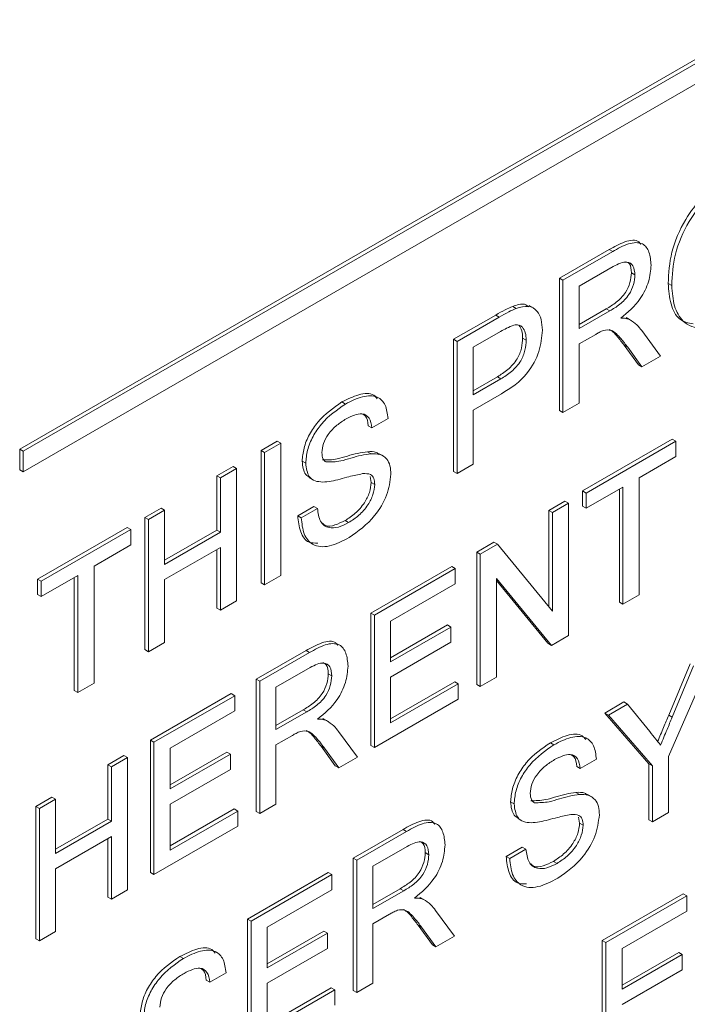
# Paper-space layout 'Sheet1' of a CAD drawing. Header units: millimetres. Extents: x 0 to 432, y 0 to 279.
# Tile 56 of 90: x 384.67 to 388.06, y 216.66 to 221.65. Entities that reach past the tile are written whole.
import ezdxf

# ---------------------------------------------------------------- set-up
doc = ezdxf.new("R2010")
doc.units = ezdxf.units.MM
doc.header["$LTSCALE"] = 0.5

psp = doc.layouts.new('Sheet1')

# ---------------------------------------------------------------- linework, layer by layer
at = {"color": 7, "linetype": 'Continuous', "lineweight": 15}
for p, q in [((403.5334, 230.3644), (384.6749, 219.4776)), ((403.5514, 230.354), (384.6928, 219.4672)), ((384.6928, 219.3635), (403.5514, 230.2503)), ((387.4085, 220.3444), (387.6605, 220.4899)), ((387.4265, 220.334), (387.6785, 220.4795)), ((387.6785, 220.4795), (387.6605, 220.4899)), ((387.6815, 220.4039), (387.5084, 220.3039)), ((387.7913, 220.3618), (387.7734, 220.3722)), ((387.4085, 219.6738), (387.4085, 220.3444)), ((387.4265, 220.334), (387.4085, 220.3444)), ((387.4265, 219.6634), (387.4265, 220.334)), ((387.5084, 220.3039), (387.5084, 220.089)), ((387.9775, 220.3079), (387.9595, 220.3183)), ((387.1899, 220.1911), (387.1719, 220.2015)), ((387.2783, 220.1926), (387.2558, 220.2055)), ((386.8725, 220.0349), (387.0858, 220.1581)), ((387.1038, 220.1477), (387.0858, 220.1581)), ((387.5084, 220.1097), (387.646, 220.1891)), ((387.5084, 220.089), (387.6639, 220.1788)), ((387.6639, 220.1788), (387.646, 220.1891)), ((386.8904, 220.0246), (387.1038, 220.1477)), ((387.7464, 220.1453), (387.753, 220.1404)), ((387.7643, 220.1349), (387.7464, 220.1453)), ((387.7738, 220.1296), (387.7513, 220.1425)), ((387.111, 220.0745), (386.9723, 219.9945)), ((387.5923, 220.06), (387.5084, 220.0116)), ((387.8255, 220.0789), (387.9208, 219.9488)), ((386.8725, 219.3643), (386.8725, 220.0349)), ((386.8904, 220.0246), (386.8725, 220.0349)), ((386.8904, 219.3539), (386.8904, 220.0246)), ((387.2404, 220.0311), (387.2224, 220.0415)), ((387.5084, 220.0116), (387.5084, 219.7107)), ((387.809, 219.9049), (387.7366, 220.0048)), ((387.7546, 219.9944), (387.7366, 220.0048)), ((386.9723, 219.9945), (386.9723, 219.7537)), ((387.8269, 219.8946), (387.7546, 219.9944)), ((387.8269, 219.8946), (387.809, 219.9049)), ((387.9208, 219.9488), (387.8269, 219.8946)), ((386.9723, 219.7745), (387.0944, 219.845)), ((386.9723, 219.7537), (387.1124, 219.8346)), ((387.1124, 219.8346), (387.0944, 219.845)), ((387.1146, 219.7585), (386.9723, 219.6763)), ((386.3251, 219.7068), (386.3072, 219.7172)), ((387.5084, 219.7107), (387.4265, 219.6634)), ((386.9723, 219.6763), (386.9723, 219.4012)), ((387.4265, 219.6634), (387.4085, 219.6738)), ((386.5405, 219.6334), (386.4586, 219.5861)), ((386.4586, 219.5861), (386.4406, 219.5965)), ((385.8971, 219.4719), (385.979, 219.5192)), ((385.9151, 219.4615), (385.997, 219.5088)), ((385.997, 219.5088), (385.979, 219.5192)), ((385.997, 219.5088), (385.997, 218.8382)), ((387.5261, 219.266), (387.9802, 219.5282)), ((387.544, 219.2556), (387.9982, 219.5178)), ((387.9982, 219.5178), (387.9802, 219.5282)), ((387.9982, 219.5178), (387.9982, 219.4404)), ((384.6749, 219.4776), (384.6749, 219.3739)), ((384.6928, 219.4672), (384.6749, 219.4776)), ((384.6928, 219.4672), (384.6928, 219.3635)), ((385.8971, 218.8013), (385.8971, 219.4719)), ((385.9151, 219.4615), (385.8971, 219.4719)), ((385.9151, 218.7909), (385.9151, 219.4615)), ((386.4546, 219.4549), (386.4367, 219.4652)), ((386.5175, 219.4422), (386.4951, 219.4552)), ((386.1235, 219.4068), (386.1056, 219.4172)), ((387.9982, 219.4404), (387.8121, 219.333)), ((384.6928, 219.3635), (384.6749, 219.3739)), ((385.6737, 219.3429), (385.7556, 219.3902)), ((385.6917, 219.3326), (385.7736, 219.3798)), ((385.7736, 219.3798), (385.7556, 219.3902)), ((385.7736, 219.3798), (385.7736, 218.7092)), ((386.8904, 219.3539), (386.8725, 219.3643)), ((386.9723, 219.4012), (386.8904, 219.3539)), ((385.6737, 219.0678), (385.6737, 219.3429)), ((385.6917, 219.3326), (385.6737, 219.3429)), ((385.6917, 219.0574), (385.6917, 219.3326)), ((386.1411, 219.3339), (386.1635, 219.321)), ((386.4555, 219.3094), (386.4502, 219.3402)), ((386.4735, 219.299), (386.4555, 219.3094)), ((387.8121, 219.333), (387.8121, 218.7397)), ((387.5261, 219.1886), (387.5261, 219.266)), ((387.544, 219.2556), (387.5261, 219.266)), ((387.7302, 219.2857), (387.544, 219.1782)), ((387.544, 219.1782), (387.544, 219.2556)), ((387.7122, 218.7028), (387.7122, 219.2753)), ((387.7302, 218.6925), (387.7302, 219.2857)), ((387.3548, 219.1671), (387.4367, 219.2144)), ((387.3728, 219.1568), (387.4547, 219.204)), ((387.4547, 219.204), (387.4367, 219.2144)), ((387.4547, 219.204), (387.4547, 218.5334)), ((385.3089, 219.1323), (385.3908, 219.1796)), ((385.3269, 219.1219), (385.4088, 219.1692)), ((385.4088, 219.1692), (385.3908, 219.1796)), ((385.4088, 219.1692), (385.4088, 218.8941)), ((386.0832, 219.1408), (386.1651, 219.1881)), ((386.1012, 219.1305), (386.1831, 219.1778)), ((386.1831, 219.1778), (386.1651, 219.1881)), ((387.3548, 218.6783), (387.3548, 219.1671)), ((387.3728, 219.1568), (387.3548, 219.1671)), ((387.3728, 218.6564), (387.3728, 219.1568)), ((387.544, 219.1782), (387.5261, 219.1886)), ((385.3089, 218.4617), (385.3089, 219.1323)), ((385.3269, 219.1219), (385.3089, 219.1323)), ((385.3269, 218.4513), (385.3269, 219.1219)), ((386.1012, 219.1305), (386.0832, 219.1408)), ((386.3409, 219.1055), (386.3229, 219.1158)), ((384.7654, 218.8186), (385.2196, 219.0807)), ((384.7834, 218.8082), (385.2375, 219.0704)), ((385.2375, 219.0704), (385.2196, 219.0807)), ((385.2375, 219.0704), (385.2375, 218.993)), ((385.4088, 218.9148), (385.6737, 219.0678)), ((385.4088, 218.8941), (385.6917, 219.0574)), ((385.6917, 219.0574), (385.6737, 219.0678)), ((386.99, 218.9565), (387.0765, 219.0065)), ((387.0945, 218.9961), (387.0765, 219.0065)), ((385.2375, 218.993), (385.0514, 218.8855)), ((385.6917, 218.9801), (385.4088, 218.8167)), ((385.6737, 218.6723), (385.6737, 218.9697)), ((385.6917, 218.6619), (385.6917, 218.9801)), ((386.99, 218.2859), (386.99, 218.9565)), ((387.0079, 218.9462), (386.99, 218.9565)), ((387.0079, 218.9462), (387.0945, 218.9961)), ((387.0945, 218.9961), (387.3728, 218.6564)), ((387.0079, 218.2755), (387.0079, 218.9462)), ((385.0514, 218.8855), (385.0514, 218.2923)), ((386.4539, 218.6471), (386.8634, 218.8835)), ((386.4719, 218.6367), (386.8814, 218.8731)), ((386.8814, 218.8731), (386.8634, 218.8835)), ((386.8814, 218.8731), (386.8814, 218.7957)), ((384.7654, 218.7412), (384.7654, 218.8186)), ((384.7834, 218.8082), (384.7654, 218.8186)), ((384.9695, 218.8383), (384.7834, 218.7308)), ((384.7834, 218.7308), (384.7834, 218.8082)), ((384.9515, 218.2554), (384.9515, 218.8279)), ((384.9695, 218.245), (384.9695, 218.8383)), ((385.4088, 218.8167), (385.4088, 218.4986)), ((385.997, 218.8382), (385.9151, 218.7909)), ((387.3681, 218.4835), (387.0898, 218.8232)), ((387.0898, 218.8232), (387.0898, 218.3228)), ((387.3502, 218.4938), (387.0898, 218.8117)), ((385.9151, 218.7909), (385.8971, 218.8013)), ((386.8814, 218.7957), (386.5538, 218.6066)), ((384.7834, 218.7308), (384.7654, 218.7412)), ((385.7736, 218.7092), (385.6917, 218.6619)), ((387.8121, 218.7397), (387.7302, 218.6925)), ((385.6917, 218.6619), (385.6737, 218.6723)), ((387.7302, 218.6925), (387.7122, 218.7028)), ((386.4539, 217.9764), (386.4539, 218.6471)), ((386.4719, 218.6367), (386.4539, 218.6471)), ((386.4719, 217.9661), (386.4719, 218.6367)), ((386.5538, 218.6066), (386.5538, 218.4002)), ((386.5538, 218.421), (386.8411, 218.5868)), ((386.5538, 218.4002), (386.859, 218.5765)), ((386.859, 218.5765), (386.8411, 218.5868)), ((386.859, 218.5765), (386.859, 218.4991)), ((387.4547, 218.5334), (387.3681, 218.4835)), ((385.3269, 218.4513), (385.3089, 218.4617)), ((385.4088, 218.4986), (385.3269, 218.4513)), ((385.8732, 218.3118), (386.1252, 218.4573)), ((386.1431, 218.4469), (386.1252, 218.4573)), ((386.859, 218.4991), (386.5538, 218.3229)), ((387.3681, 218.4835), (387.3502, 218.4938)), ((385.8911, 218.3014), (386.1431, 218.4469)), ((388.1851, 218.4354), (387.9618, 217.92)), ((386.1461, 218.3713), (385.973, 218.2713)), ((387.9621, 218.13), (388.0703, 218.3898)), ((387.98, 218.1196), (388.0882, 218.3795)), ((385.8732, 217.6412), (385.8732, 218.3118)), ((385.8911, 218.3014), (385.8732, 218.3118)), ((386.256, 218.3292), (386.238, 218.3396)), ((386.5538, 218.3229), (386.5538, 218.0907)), ((387.0898, 218.3228), (387.0079, 218.2755)), ((384.9695, 218.245), (384.9515, 218.2554)), ((385.0514, 218.2923), (384.9695, 218.245)), ((385.8911, 217.6308), (385.8911, 218.3014)), ((385.973, 218.2713), (385.973, 218.0564)), ((386.5538, 218.1115), (386.8783, 218.2988)), ((386.5538, 218.0907), (386.8963, 218.2884)), ((386.8963, 218.2884), (386.8783, 218.2988)), ((386.8963, 218.2884), (386.8963, 218.2111)), ((387.0079, 218.2755), (386.99, 218.2859)), ((385.3371, 218.0023), (385.7466, 218.2387)), ((385.3551, 217.992), (385.7646, 218.2284)), ((385.7646, 218.2284), (385.7466, 218.2387)), ((385.7646, 218.2284), (385.7646, 218.151)), ((386.8963, 218.2111), (386.4719, 217.9661)), ((385.973, 218.0771), (386.1106, 218.1565)), ((386.1286, 218.1462), (386.1106, 218.1565)), ((387.6386, 218.1406), (387.7355, 218.1965)), ((387.6565, 218.1302), (387.7534, 218.1862)), ((387.7534, 218.1862), (387.7355, 218.1965)), ((387.7534, 218.1862), (387.866, 218.0462)), ((385.7646, 218.151), (385.437, 217.9619)), ((385.973, 218.0564), (386.1286, 218.1462)), ((386.211, 218.1127), (386.2177, 218.1078)), ((386.229, 218.1023), (386.211, 218.1127)), ((386.2384, 218.097), (386.216, 218.1099)), ((387.8619, 217.883), (387.6386, 218.1406)), ((387.6565, 218.1302), (387.6386, 218.1406)), ((387.8799, 217.8727), (387.6565, 218.1302)), ((387.98, 218.1196), (387.9621, 218.13)), ((386.0569, 218.0274), (385.973, 217.979)), ((386.2902, 218.0463), (386.3854, 217.9162)), ((385.3371, 217.3317), (385.3371, 218.0023)), ((385.3551, 217.992), (385.3371, 218.0023)), ((385.3551, 217.3213), (385.3551, 217.992)), ((385.437, 217.9619), (385.437, 217.7555)), ((385.973, 217.979), (385.973, 217.6781)), ((386.2736, 217.8723), (386.2012, 217.9722)), ((386.2192, 217.9618), (386.2012, 217.9722)), ((386.2916, 217.862), (386.2192, 217.9618)), ((386.4719, 217.9661), (386.4539, 217.9764)), ((387.3808, 217.9797), (387.3628, 217.99)), ((385.1212, 217.8777), (385.2031, 217.925)), ((385.1391, 217.8673), (385.221, 217.9146)), ((385.221, 217.9146), (385.2031, 217.925)), ((385.221, 217.9146), (385.221, 217.244)), ((385.437, 217.7763), (385.7243, 217.9421)), ((385.437, 217.7555), (385.7422, 217.9317)), ((385.7422, 217.9317), (385.7243, 217.9421)), ((385.7422, 217.9317), (385.7422, 217.8544)), ((386.3854, 217.9162), (386.2916, 217.862)), ((387.5961, 217.9062), (387.5142, 217.8589)), ((387.9618, 217.92), (387.9618, 217.6358)), ((385.1212, 217.6026), (385.1212, 217.8777)), ((385.1391, 217.8673), (385.1212, 217.8777)), ((385.1391, 217.5922), (385.1391, 217.8673)), ((386.2916, 217.862), (386.2736, 217.8723)), ((387.5142, 217.8589), (387.4963, 217.8693)), ((387.8619, 217.5989), (387.8619, 217.883)), ((387.8799, 217.8727), (387.8619, 217.883)), ((387.8799, 217.5885), (387.8799, 217.8727)), ((385.7422, 217.8544), (385.437, 217.6781)), ((384.7564, 217.6671), (384.8383, 217.7144)), ((384.8562, 217.704), (384.8383, 217.7144)), ((387.5103, 217.7277), (387.4923, 217.7381)), ((387.5732, 217.715), (387.5507, 217.728)), ((384.7564, 216.9965), (384.7564, 217.6671)), ((384.7743, 217.6567), (384.7564, 217.6671)), ((384.7743, 217.6567), (384.8562, 217.704)), ((384.7743, 216.9861), (384.7743, 217.6567)), ((384.8562, 217.704), (384.8562, 217.4289)), ((385.437, 217.6781), (385.437, 217.446)), ((385.973, 217.6781), (385.8911, 217.6308)), ((387.1792, 217.6796), (387.1612, 217.69)), ((385.437, 217.4667), (385.7615, 217.6541)), ((385.437, 217.446), (385.7794, 217.6437)), ((385.7794, 217.6437), (385.7615, 217.6541)), ((385.7794, 217.6437), (385.7794, 217.5663)), ((385.8911, 217.6308), (385.8732, 217.6412)), ((387.1967, 217.6068), (387.2192, 217.5938)), ((387.5112, 217.5822), (387.5058, 217.613)), ((387.9618, 217.6358), (387.8799, 217.5885)), ((384.8562, 217.4496), (385.1212, 217.6026)), ((384.8562, 217.4289), (385.1391, 217.5922)), ((385.1391, 217.5922), (385.1212, 217.6026)), ((385.7794, 217.5663), (385.3551, 217.3213)), ((387.5291, 217.5719), (387.5112, 217.5822)), ((387.8799, 217.5885), (387.8619, 217.5989)), ((385.1391, 217.5148), (384.8562, 217.3515)), ((385.1391, 217.1967), (385.1391, 217.5148)), ((386.3646, 217.4051), (386.6165, 217.5506)), ((386.3825, 217.3948), (386.6345, 217.5402)), ((386.6345, 217.5402), (386.6165, 217.5506)), ((385.1212, 217.2071), (385.1212, 217.5044)), ((386.6375, 217.4646), (386.4644, 217.3647)), ((387.1389, 217.4137), (387.2208, 217.4609)), ((387.2388, 217.4506), (387.2208, 217.4609)), ((386.7474, 217.4225), (386.7294, 217.4329)), ((387.1569, 217.4033), (387.1389, 217.4137)), ((387.1569, 217.4033), (387.2388, 217.4506)), ((386.3646, 216.7345), (386.3646, 217.4051)), ((386.3825, 217.3948), (386.3646, 217.4051)), ((386.3825, 216.7241), (386.3825, 217.3948)), ((386.4644, 217.3647), (386.4644, 217.1497)), ((387.3965, 217.3783), (387.3785, 217.3887)), ((384.8562, 217.3515), (384.8562, 217.0334)), ((385.3551, 217.3213), (385.3371, 217.3317)), ((385.8285, 217.0957), (386.238, 217.3321)), ((385.8465, 217.0853), (386.256, 217.3217)), ((386.256, 217.3217), (386.238, 217.3321)), ((386.256, 217.3217), (386.256, 217.2443)), ((385.1391, 217.1967), (385.1212, 217.2071)), ((385.221, 217.244), (385.1391, 217.1967)), ((386.256, 217.2443), (385.9284, 217.0552)), ((386.4644, 217.1705), (386.602, 217.2499)), ((386.4644, 217.1497), (386.62, 217.2395)), ((386.62, 217.2395), (386.602, 217.2499)), ((387.626, 216.9871), (388.0355, 217.2235)), ((387.644, 216.9767), (388.0535, 217.2131)), ((388.0535, 217.2131), (388.0355, 217.2235)), ((388.0535, 217.2131), (388.0535, 217.1358)), ((386.7024, 217.206), (386.7091, 217.2011)), ((386.7204, 217.1956), (386.7024, 217.206)), ((386.7298, 217.1903), (386.7074, 217.2033)), ((386.5483, 217.1208), (386.4644, 217.0723)), ((386.7816, 217.1396), (386.8768, 217.0095)), ((388.0535, 217.1358), (387.7259, 216.9466)), ((385.8285, 216.4251), (385.8285, 217.0957)), ((385.8465, 217.0853), (385.8285, 217.0957)), ((385.8465, 216.4147), (385.8465, 217.0853)), ((386.4644, 217.0723), (386.4644, 216.7714)), ((386.765, 216.9657), (386.6926, 217.0655)), ((386.7106, 217.0551), (386.6926, 217.0655)), ((384.8562, 217.0334), (384.7743, 216.9861)), ((385.9284, 217.0552), (385.9284, 216.8489)), ((385.9284, 216.8696), (386.2157, 217.0355)), ((385.9284, 216.8489), (386.2336, 217.0251)), ((386.2336, 217.0251), (386.2157, 217.0355)), ((386.2336, 217.0251), (386.2336, 216.9477)), ((386.783, 216.9553), (386.7106, 217.0551)), ((386.8768, 217.0095), (386.783, 216.9553)), ((384.7743, 216.9861), (384.7564, 216.9965)), ((386.783, 216.9553), (386.765, 216.9657)), ((387.626, 216.3165), (387.626, 216.9871)), ((387.644, 216.9767), (387.626, 216.9871)), ((387.644, 216.3061), (387.644, 216.9767)), ((386.2336, 216.9477), (385.9284, 216.7715)), ((387.7259, 216.9466), (387.7259, 216.7403)), ((387.7259, 216.761), (388.0132, 216.9269)), ((387.7259, 216.7403), (388.0311, 216.9165)), ((388.0311, 216.9165), (388.0132, 216.9269)), ((388.0311, 216.9165), (388.0311, 216.8391)), ((385.5045, 216.8965), (385.4866, 216.9069)), ((385.7199, 216.8231), (385.638, 216.7758)), ((388.0311, 216.8391), (387.7259, 216.6629)), ((385.638, 216.7758), (385.62, 216.7862)), ((385.9284, 216.7715), (385.9284, 216.5393)), ((386.4644, 216.7714), (386.3825, 216.7241)), ((385.9284, 216.5601), (386.2529, 216.7474)), ((385.9284, 216.5393), (386.2708, 216.7371)), ((386.2708, 216.7371), (386.2529, 216.7474)), ((386.2708, 216.7371), (386.2708, 216.6597)), ((386.3825, 216.7241), (386.3646, 216.7345))]:
    psp.add_line(p, q, dxfattribs=at)
for points, knots in [([(387.9595, 220.3183), (387.9623, 220.3703), (387.9681, 220.4739), (388.0359, 220.635), (388.1328, 220.7615), (388.2011, 220.8073), (388.2353, 220.8303)], [0, 0, 0, 0, 0.28057, 0.559575, 0.779561, 1, 1, 1, 1]), ([(387.9775, 220.3079), (387.9803, 220.3599), (387.986, 220.4636), (388.0538, 220.6246), (388.1507, 220.7511), (388.2191, 220.797), (388.2533, 220.8199)], [0, 0, 0, 0, 0.28057, 0.559575, 0.779561, 1, 1, 1, 1]), ([(387.6605, 220.4899), (387.6868, 220.5043), (387.739, 220.5331), (387.802, 220.5442), (387.8183, 220.52), (387.8216, 220.5151)], [0, 0, 0, 0, 0.447601, 0.888622, 1, 1, 1, 1]), ([(387.6785, 220.4795), (387.7052, 220.4946), (387.7584, 220.5247), (387.8299, 220.5294), (387.8669, 220.48), (387.8711, 220.4341), (387.8732, 220.4111)], [0, 0, 0, 0, 0.2816712, 0.5592017, 0.779411, 1, 1, 1, 1]), ([(387.7913, 220.3618), (387.7895, 220.3783), (387.786, 220.4113), (387.7456, 220.4363), (387.7058, 220.4162), (387.6815, 220.4039)], [0, 0, 0, 0, 0.280406, 0.559981, 1, 1, 1, 1]), ([(387.8732, 220.4111), (387.8708, 220.3835), (387.866, 220.3285), (387.8125, 220.2202), (387.7546, 220.1716), (387.7192, 220.1419)], [0, 0, 0, 0, 0.280517, 0.560502, 1, 1, 1, 1]), ([(387.7734, 220.3722), (387.7722, 220.3897), (387.7704, 220.4173), (387.7523, 220.4254), (387.7457, 220.4284)], [0, 0, 0, 0, 0.637341, 1, 1, 1, 1]), ([(387.646, 220.1891), (387.6629, 220.1993), (387.6965, 220.2194), (387.743, 220.2652), (387.7689, 220.3237), (387.7719, 220.356), (387.7734, 220.3722)], [0, 0, 0, 0, 0.281563, 0.560238, 0.779872, 1, 1, 1, 1]), ([(387.6639, 220.1788), (387.6808, 220.1889), (387.7144, 220.2091), (387.761, 220.2548), (387.7868, 220.3133), (387.7898, 220.3456), (387.7913, 220.3618)], [0, 0, 0, 0, 0.281563, 0.560238, 0.779872, 1, 1, 1, 1]), ([(388.0861, 220.1126), (388.0613, 220.1179), (388.0091, 220.129), (387.9686, 220.2108), (387.9625, 220.2824), (387.9595, 220.3183)], [0, 0, 0, 0, 0.3117008, 0.6557375, 1, 1, 1, 1]), ([(388.2529, 220.1319), (388.211, 220.1132), (388.1271, 220.0759), (388.0342, 220.114), (387.9861, 220.1991), (387.9803, 220.2717), (387.9775, 220.3079)], [0, 0, 0, 0, 0.2796, 0.558765, 0.77931, 1, 1, 1, 1]), ([(387.0858, 220.1581), (387.102, 220.1673), (387.1308, 220.1838), (387.1593, 220.1961), (387.1719, 220.2015)], [0, 0, 0, 0, 0.560101, 1, 1, 1, 1]), ([(387.1719, 220.2015), (387.1937, 220.2091), (387.2264, 220.2205), (387.248, 220.2047), (387.2553, 220.1994)], [0, 0, 0, 0, 0.664358, 1, 1, 1, 1]), ([(387.1899, 220.1911), (387.2109, 220.1973), (387.2529, 220.2097), (387.2961, 220.1831), (387.3187, 220.1374), (387.3211, 220.0998), (387.3223, 220.0811)], [0, 0, 0, 0, 0.280013, 0.55891, 0.779396, 1, 1, 1, 1]), ([(387.1038, 220.1477), (387.1199, 220.157), (387.1487, 220.1735), (387.1773, 220.1857), (387.1899, 220.1911)], [0, 0, 0, 0, 0.560101, 1, 1, 1, 1]), ([(387.1779, 220.1072), (387.1655, 220.1022), (387.1433, 220.0933), (387.1209, 220.0802), (387.111, 220.0745)], [0, 0, 0, 0, 0.5595849, 1, 1, 1, 1]), ([(387.2404, 220.0311), (387.2396, 220.0441), (387.2381, 220.07), (387.2238, 220.0959), (387.2034, 220.11), (387.1864, 220.1081), (387.1779, 220.1072)], [0, 0, 0, 0, 0.280261, 0.560078, 0.78015, 1, 1, 1, 1]), ([(387.2224, 220.0415), (387.2218, 220.0546), (387.2206, 220.081), (387.209, 220.0978), (387.2032, 220.1061)], [0, 0, 0, 0, 0.500397, 1, 1, 1, 1]), ([(387.7192, 220.1419), (387.7282, 220.1419), (387.7443, 220.142), (387.7582, 220.1371), (387.7643, 220.1349)], [0, 0, 0, 0, 0.56012, 1, 1, 1, 1]), ([(387.7643, 220.1349), (387.7773, 220.1267), (387.8005, 220.1121), (387.8179, 220.089), (387.8255, 220.0789)], [0, 0, 0, 0, 0.559794, 1, 1, 1, 1]), ([(387.3223, 220.0811), (387.3192, 220.0457), (387.313, 219.9753), (387.2389, 219.8357), (387.1618, 219.7878), (387.1146, 219.7585)], [0, 0, 0, 0, 0.280751, 0.559708, 1, 1, 1, 1]), ([(387.6326, 220.0802), (387.6251, 220.077), (387.6117, 220.0713), (387.5982, 220.0635), (387.5923, 220.06)], [0, 0, 0, 0, 0.559853, 1, 1, 1, 1]), ([(387.7546, 219.9944), (387.7436, 220.009), (387.7255, 220.0331), (387.6981, 220.0631), (387.6713, 220.0851), (387.6455, 220.0819), (387.6326, 220.0802)], [0, 0, 0, 0, 0.340601, 0.560969, 0.780774, 1, 1, 1, 1]), ([(387.7366, 220.0048), (387.7255, 220.0191), (387.7072, 220.0428), (387.6835, 220.0718), (387.6675, 220.081), (387.6613, 220.0846)], [0, 0, 0, 0, 0.4841448, 0.7973857, 1, 1, 1, 1]), ([(387.0944, 219.845), (387.1122, 219.8559), (387.1476, 219.8778), (387.1953, 219.9296), (387.2195, 219.9913), (387.2214, 220.0247), (387.2224, 220.0415)], [0, 0, 0, 0, 0.2814007, 0.5597529, 0.7793558, 1, 1, 1, 1]), ([(387.1124, 219.8346), (387.1302, 219.8456), (387.1656, 219.8674), (387.2133, 219.9192), (387.2375, 219.9809), (387.2394, 220.0144), (387.2404, 220.0311)], [0, 0, 0, 0, 0.2814007, 0.5597529, 0.7793558, 1, 1, 1, 1]), ([(386.3072, 219.7172), (386.3356, 219.7312), (386.3922, 219.7591), (386.4595, 219.7659), (386.4805, 219.7402), (386.486, 219.7335)], [0, 0, 0, 0, 0.426424, 0.850656, 1, 1, 1, 1]), ([(386.1056, 219.4172), (386.1075, 219.439), (386.1114, 219.4825), (386.1404, 219.5535), (386.2033, 219.6457), (386.2644, 219.6877), (386.3072, 219.7172)], [0, 0, 0, 0, 0.187029, 0.374124, 0.56114, 1, 1, 1, 1]), ([(386.1235, 219.4068), (386.1255, 219.4286), (386.1294, 219.4722), (386.1583, 219.5431), (386.2212, 219.6353), (386.2823, 219.6774), (386.3251, 219.7068)], [0, 0, 0, 0, 0.187029, 0.374124, 0.56114, 1, 1, 1, 1]), ([(386.3251, 219.7068), (386.3539, 219.7214), (386.4113, 219.7503), (386.4857, 219.7511), (386.5311, 219.7061), (386.5374, 219.6576), (386.5405, 219.6334)], [0, 0, 0, 0, 0.280797, 0.560151, 0.779877, 1, 1, 1, 1]), ([(386.4586, 219.5861), (386.4555, 219.6044), (386.4492, 219.6407), (386.4024, 219.6685), (386.3565, 219.6454), (386.3284, 219.6313)], [0, 0, 0, 0, 0.281097, 0.560287, 1, 1, 1, 1]), ([(386.4406, 219.5965), (386.4382, 219.616), (386.4345, 219.6458), (386.4141, 219.6546), (386.407, 219.6577)], [0, 0, 0, 0, 0.6538841, 1, 1, 1, 1]), ([(386.3284, 219.6313), (386.3126, 219.6216), (386.2811, 219.6021), (386.2391, 219.5591), (386.2105, 219.5063), (386.2071, 219.4756), (386.2054, 219.4603)], [0, 0, 0, 0, 0.2812903, 0.5608202, 0.7806803, 1, 1, 1, 1]), ([(386.2054, 219.4603), (386.2064, 219.4483), (386.2082, 219.427), (386.2207, 219.4173), (386.2263, 219.413)], [0, 0, 0, 0, 0.559617, 1, 1, 1, 1]), ([(386.2083, 219.4234), (386.2328, 219.4234), (386.2734, 219.4234), (386.335, 219.4436), (386.3866, 219.4578), (386.42, 219.4628), (386.4367, 219.4652)], [0, 0, 0, 0, 0.338408, 0.558974, 0.779535, 1, 1, 1, 1]), ([(386.2263, 219.413), (386.2508, 219.413), (386.2913, 219.413), (386.353, 219.4333), (386.4046, 219.4475), (386.438, 219.4524), (386.4546, 219.4549)], [0, 0, 0, 0, 0.338408, 0.558974, 0.779535, 1, 1, 1, 1]), ([(386.4367, 219.4652), (386.4526, 219.4661), (386.4752, 219.4672), (386.491, 219.4549), (386.4957, 219.4512)], [0, 0, 0, 0, 0.704953, 1, 1, 1, 1]), ([(386.4546, 219.4549), (386.47, 219.4548), (386.5007, 219.4545), (386.534, 219.4325), (386.5526, 219.3961), (386.5545, 219.366), (386.5554, 219.3509)], [0, 0, 0, 0, 0.280371, 0.559909, 0.779859, 1, 1, 1, 1]), ([(386.1445, 219.3345), (386.137, 219.3389), (386.1128, 219.3529), (386.1085, 219.3909), (386.1056, 219.4172)], [0, 0, 0, 0, 0.309068, 1, 1, 1, 1]), ([(386.2093, 219.3114), (386.1962, 219.3124), (386.1702, 219.3144), (386.1328, 219.3399), (386.127, 219.3815), (386.1235, 219.4068)], [0, 0, 0, 0, 0.2814452, 0.5622732, 1, 1, 1, 1]), ([(386.4116, 219.3539), (386.3886, 219.3491), (386.3509, 219.3413), (386.2973, 219.326), (386.2523, 219.3149), (386.2236, 219.3125), (386.2093, 219.3114)], [0, 0, 0, 0, 0.339939, 0.560025, 0.780082, 1, 1, 1, 1]), ([(386.4735, 219.299), (386.4725, 219.3101), (386.4707, 219.3321), (386.4494, 219.3551), (386.4259, 219.3543), (386.4116, 219.3539)], [0, 0, 0, 0, 0.280089, 0.55997, 1, 1, 1, 1]), ([(386.3229, 219.1158), (386.3403, 219.1272), (386.3751, 219.1498), (386.42, 219.2003), (386.4496, 219.2587), (386.4535, 219.2925), (386.4555, 219.3094)], [0, 0, 0, 0, 0.280917, 0.560813, 0.780502, 1, 1, 1, 1]), ([(386.5554, 219.3509), (386.5507, 219.3155), (386.5414, 219.2448), (386.4627, 219.1141), (386.3893, 219.062), (386.3445, 219.0302)], [0, 0, 0, 0, 0.279942, 0.56008, 1, 1, 1, 1]), ([(386.3409, 219.1055), (386.3583, 219.1168), (386.393, 219.1394), (386.438, 219.19), (386.4676, 219.2484), (386.4715, 219.2821), (386.4735, 219.299)], [0, 0, 0, 0, 0.280917, 0.560813, 0.780502, 1, 1, 1, 1]), ([(386.1831, 219.1778), (386.1864, 219.1541), (386.193, 219.1069), (386.236, 219.076), (386.2887, 219.0796), (386.3235, 219.0968), (386.3409, 219.1055)], [0, 0, 0, 0, 0.280632, 0.558674, 0.779197, 1, 1, 1, 1]), ([(386.1855, 219.0023), (386.1696, 219.002), (386.1296, 219.0014), (386.0928, 219.0558), (386.0864, 219.1125), (386.0832, 219.1408)], [0, 0, 0, 0, 0.249006, 0.624227, 1, 1, 1, 1]), ([(386.3445, 219.0302), (386.3106, 219.0126), (386.2431, 218.9776), (386.1582, 218.9847), (386.1103, 219.0441), (386.1042, 219.1017), (386.1012, 219.1305)], [0, 0, 0, 0, 0.280814, 0.559563, 0.77962, 1, 1, 1, 1]), ([(386.2078, 219.1033), (386.2129, 219.0985), (386.2286, 219.0839), (386.2715, 219.091), (386.3057, 219.1076), (386.3229, 219.1158)], [0, 0, 0, 0, 0.192428, 0.595958, 1, 1, 1, 1]), ([(386.1252, 218.4573), (386.1515, 218.4717), (386.2037, 218.5005), (386.2667, 218.5116), (386.283, 218.4874), (386.2862, 218.4826)], [0, 0, 0, 0, 0.447601, 0.888622, 1, 1, 1, 1]), ([(386.1431, 218.4469), (386.1699, 218.462), (386.223, 218.4921), (386.2946, 218.4968), (386.3315, 218.4474), (386.3357, 218.4015), (386.3379, 218.3785)], [0, 0, 0, 0, 0.281671, 0.559202, 0.779411, 1, 1, 1, 1]), ([(386.256, 218.3292), (386.2542, 218.3457), (386.2507, 218.3787), (386.2103, 218.4038), (386.1705, 218.3836), (386.1461, 218.3713)], [0, 0, 0, 0, 0.280406, 0.559981, 1, 1, 1, 1]), ([(386.3379, 218.3785), (386.3355, 218.3509), (386.3307, 218.2959), (386.2771, 218.1876), (386.2192, 218.139), (386.1838, 218.1093)], [0, 0, 0, 0, 0.2805174, 0.5605016, 1, 1, 1, 1]), ([(386.238, 218.3396), (386.2368, 218.3571), (386.235, 218.3847), (386.2169, 218.3928), (386.2104, 218.3958)], [0, 0, 0, 0, 0.637341, 1, 1, 1, 1]), ([(386.1106, 218.1565), (386.1275, 218.1667), (386.1611, 218.1868), (386.2077, 218.2326), (386.2335, 218.2911), (386.2365, 218.3234), (386.238, 218.3396)], [0, 0, 0, 0, 0.281563, 0.560238, 0.779872, 1, 1, 1, 1]), ([(386.1286, 218.1462), (386.1455, 218.1563), (386.1791, 218.1765), (386.2256, 218.2222), (386.2515, 218.2807), (386.2545, 218.313), (386.256, 218.3292)], [0, 0, 0, 0, 0.281563, 0.560238, 0.779872, 1, 1, 1, 1]), ([(386.1838, 218.1093), (386.1928, 218.1093), (386.2089, 218.1094), (386.2228, 218.1045), (386.229, 218.1023)], [0, 0, 0, 0, 0.56012, 1, 1, 1, 1]), ([(387.9063, 217.9963), (387.9162, 218.0201), (387.9349, 218.0647), (387.9534, 218.1092), (387.9621, 218.13)], [0, 0, 0, 0, 0.534054, 1, 1, 1, 1]), ([(387.9209, 217.9781), (387.932, 218.0045), (387.9517, 218.0517), (387.9714, 218.0989), (387.98, 218.1196)], [0, 0, 0, 0, 0.56, 1, 1, 1, 1]), ([(386.229, 218.1023), (386.2419, 218.0941), (386.2651, 218.0795), (386.2825, 218.0564), (386.2902, 218.0463)], [0, 0, 0, 0, 0.559794, 1, 1, 1, 1]), ([(386.0973, 218.0476), (386.0898, 218.0444), (386.0764, 218.0387), (386.0629, 218.0309), (386.0569, 218.0274)], [0, 0, 0, 0, 0.559853, 1, 1, 1, 1]), ([(386.2192, 217.9618), (386.2082, 217.9764), (386.1902, 218.0005), (386.1627, 218.0305), (386.136, 218.0525), (386.1102, 218.0493), (386.0973, 218.0476)], [0, 0, 0, 0, 0.340601, 0.560969, 0.780774, 1, 1, 1, 1]), ([(386.2012, 217.9722), (386.1901, 217.9865), (386.1719, 218.0102), (386.1482, 218.0392), (386.1322, 218.0484), (386.1259, 218.052)], [0, 0, 0, 0, 0.4841448, 0.7973857, 1, 1, 1, 1]), ([(387.3628, 217.99), (387.3912, 218.004), (387.4479, 218.032), (387.5151, 218.0387), (387.5362, 218.013), (387.5417, 218.0064)], [0, 0, 0, 0, 0.426424, 0.850656, 1, 1, 1, 1]), ([(387.3808, 217.9797), (387.4096, 217.9942), (387.467, 218.0232), (387.5413, 218.0239), (387.5868, 217.9789), (387.593, 217.9305), (387.5961, 217.9062)], [0, 0, 0, 0, 0.2807972, 0.5601508, 0.7798767, 1, 1, 1, 1]), ([(387.866, 218.0462), (387.8763, 218.0335), (387.8946, 218.0108), (387.9129, 217.9881), (387.9209, 217.9781)], [0, 0, 0, 0, 0.560001, 1, 1, 1, 1]), ([(387.1612, 217.69), (387.1632, 217.7118), (387.1671, 217.7554), (387.196, 217.8263), (387.2589, 217.9185), (387.32, 217.9606), (387.3628, 217.99)], [0, 0, 0, 0, 0.187029, 0.374124, 0.56114, 1, 1, 1, 1]), ([(387.1792, 217.6796), (387.1811, 217.7014), (387.185, 217.745), (387.214, 217.8159), (387.2769, 217.9082), (387.338, 217.9502), (387.3808, 217.9797)], [0, 0, 0, 0, 0.187029, 0.374124, 0.56114, 1, 1, 1, 1]), ([(387.5142, 217.8589), (387.5111, 217.8772), (387.5049, 217.9135), (387.458, 217.9413), (387.4121, 217.9183), (387.3841, 217.9042)], [0, 0, 0, 0, 0.281097, 0.560287, 1, 1, 1, 1]), ([(387.4963, 217.8693), (387.4939, 217.8888), (387.4902, 217.9186), (387.4697, 217.9274), (387.4626, 217.9305)], [0, 0, 0, 0, 0.6538841, 1, 1, 1, 1]), ([(387.3841, 217.9042), (387.3682, 217.8944), (387.3367, 217.8749), (387.2948, 217.8319), (387.2662, 217.7791), (387.2628, 217.7484), (387.2611, 217.7331)], [0, 0, 0, 0, 0.28129, 0.56082, 0.78068, 1, 1, 1, 1]), ([(387.2611, 217.7331), (387.2621, 217.7212), (387.2639, 217.6999), (387.2764, 217.6901), (387.2819, 217.6859)], [0, 0, 0, 0, 0.559617, 1, 1, 1, 1]), ([(387.264, 217.6962), (387.2885, 217.6962), (387.329, 217.6962), (387.3907, 217.7164), (387.4423, 217.7306), (387.4756, 217.7356), (387.4923, 217.7381)], [0, 0, 0, 0, 0.338408, 0.558974, 0.779535, 1, 1, 1, 1]), ([(387.2819, 217.6859), (387.3064, 217.6859), (387.347, 217.6859), (387.4086, 217.7061), (387.4602, 217.7203), (387.4936, 217.7252), (387.5103, 217.7277)], [0, 0, 0, 0, 0.338408, 0.558974, 0.779535, 1, 1, 1, 1]), ([(387.4923, 217.7381), (387.5082, 217.7389), (387.5308, 217.7401), (387.5467, 217.7277), (387.5514, 217.724)], [0, 0, 0, 0, 0.7049527, 1, 1, 1, 1]), ([(387.5103, 217.7277), (387.5257, 217.7276), (387.5564, 217.7273), (387.5897, 217.7054), (387.6083, 217.6689), (387.6101, 217.6388), (387.611, 217.6237)], [0, 0, 0, 0, 0.280371, 0.559909, 0.779859, 1, 1, 1, 1]), ([(387.2002, 217.6073), (387.1927, 217.6117), (387.1684, 217.6257), (387.1642, 217.6637), (387.1612, 217.69)], [0, 0, 0, 0, 0.309068, 1, 1, 1, 1]), ([(387.2649, 217.5842), (387.2519, 217.5852), (387.2258, 217.5872), (387.1885, 217.6128), (387.1827, 217.6543), (387.1792, 217.6796)], [0, 0, 0, 0, 0.2814452, 0.5622732, 1, 1, 1, 1]), ([(387.4672, 217.6267), (387.4443, 217.6219), (387.4065, 217.6141), (387.3529, 217.5988), (387.3079, 217.5877), (387.2793, 217.5854), (387.2649, 217.5842)], [0, 0, 0, 0, 0.339939, 0.560025, 0.780082, 1, 1, 1, 1]), ([(387.611, 217.6237), (387.6064, 217.5884), (387.5971, 217.5176), (387.5183, 217.3869), (387.4449, 217.3348), (387.4001, 217.303)], [0, 0, 0, 0, 0.279942, 0.56008, 1, 1, 1, 1]), ([(387.5291, 217.5719), (387.5282, 217.5829), (387.5263, 217.6049), (387.505, 217.6279), (387.4816, 217.6271), (387.4672, 217.6267)], [0, 0, 0, 0, 0.280089, 0.55997, 1, 1, 1, 1]), ([(386.6165, 217.5506), (386.6428, 217.5651), (386.6951, 217.5938), (386.7581, 217.6049), (386.7744, 217.5808), (386.7776, 217.5759)], [0, 0, 0, 0, 0.447601, 0.888622, 1, 1, 1, 1]), ([(386.6345, 217.5402), (386.6613, 217.5554), (386.7144, 217.5854), (386.786, 217.5901), (386.8229, 217.5407), (386.8271, 217.4948), (386.8293, 217.4718)], [0, 0, 0, 0, 0.2816712, 0.5592017, 0.779411, 1, 1, 1, 1]), ([(387.3785, 217.3887), (387.396, 217.4), (387.4307, 217.4226), (387.4757, 217.4732), (387.5053, 217.5316), (387.5092, 217.5653), (387.5112, 217.5822)], [0, 0, 0, 0, 0.280917, 0.560813, 0.780502, 1, 1, 1, 1]), ([(387.3965, 217.3783), (387.4139, 217.3896), (387.4487, 217.4122), (387.4936, 217.4628), (387.5232, 217.5212), (387.5272, 217.555), (387.5291, 217.5719)], [0, 0, 0, 0, 0.280917, 0.560813, 0.780502, 1, 1, 1, 1]), ([(386.7474, 217.4225), (386.7456, 217.4391), (386.7421, 217.472), (386.7017, 217.4971), (386.6619, 217.4769), (386.6375, 217.4646)], [0, 0, 0, 0, 0.2804059, 0.5599807, 1, 1, 1, 1]), ([(386.8293, 217.4718), (386.8269, 217.4443), (386.8221, 217.3892), (386.7685, 217.2809), (386.7106, 217.2323), (386.6752, 217.2026)], [0, 0, 0, 0, 0.280517, 0.560502, 1, 1, 1, 1]), ([(386.7294, 217.4329), (386.7282, 217.4505), (386.7264, 217.478), (386.7083, 217.4861), (386.7018, 217.4891)], [0, 0, 0, 0, 0.637341, 1, 1, 1, 1]), ([(386.602, 217.2499), (386.6189, 217.26), (386.6525, 217.2802), (386.6991, 217.3259), (386.7249, 217.3844), (386.7279, 217.4167), (386.7294, 217.4329)], [0, 0, 0, 0, 0.281563, 0.560238, 0.779872, 1, 1, 1, 1]), ([(386.62, 217.2395), (386.6369, 217.2496), (386.6705, 217.2698), (386.717, 217.3156), (386.7429, 217.374), (386.7459, 217.4064), (386.7474, 217.4225)], [0, 0, 0, 0, 0.281563, 0.560238, 0.779872, 1, 1, 1, 1]), ([(387.2412, 217.2751), (387.2252, 217.2749), (387.1853, 217.2743), (387.1485, 217.3286), (387.1421, 217.3853), (387.1389, 217.4137)], [0, 0, 0, 0, 0.249006, 0.624227, 1, 1, 1, 1]), ([(387.2388, 217.4506), (387.2421, 217.4269), (387.2486, 217.3798), (387.2917, 217.3488), (387.3444, 217.3524), (387.3791, 217.3696), (387.3965, 217.3783)], [0, 0, 0, 0, 0.280632, 0.558674, 0.779197, 1, 1, 1, 1]), ([(387.4001, 217.303), (387.3662, 217.2854), (387.2988, 217.2505), (387.2138, 217.2575), (387.1659, 217.3169), (387.1599, 217.3745), (387.1569, 217.4033)], [0, 0, 0, 0, 0.280814, 0.559563, 0.77962, 1, 1, 1, 1]), ([(387.2635, 217.3761), (387.2685, 217.3714), (387.2842, 217.3567), (387.3271, 217.3638), (387.3614, 217.3804), (387.3785, 217.3887)], [0, 0, 0, 0, 0.192428, 0.595958, 1, 1, 1, 1]), ([(386.6752, 217.2026), (386.6842, 217.2027), (386.7003, 217.2028), (386.7142, 217.1978), (386.7204, 217.1956)], [0, 0, 0, 0, 0.56012, 1, 1, 1, 1]), ([(386.7204, 217.1956), (386.7333, 217.1875), (386.7565, 217.1728), (386.7739, 217.1498), (386.7816, 217.1396)], [0, 0, 0, 0, 0.5597943, 1, 1, 1, 1]), ([(386.5887, 217.141), (386.5812, 217.1378), (386.5678, 217.132), (386.5543, 217.1242), (386.5483, 217.1208)], [0, 0, 0, 0, 0.5598527, 1, 1, 1, 1]), ([(386.7106, 217.0551), (386.6996, 217.0697), (386.6816, 217.0938), (386.6541, 217.1238), (386.6274, 217.1458), (386.6016, 217.1426), (386.5887, 217.141)], [0, 0, 0, 0, 0.340601, 0.560969, 0.780774, 1, 1, 1, 1]), ([(386.6926, 217.0655), (386.6815, 217.0799), (386.6633, 217.1035), (386.6396, 217.1326), (386.6236, 217.1418), (386.6173, 217.1454)], [0, 0, 0, 0, 0.484145, 0.797386, 1, 1, 1, 1]), ([(385.4866, 216.9069), (385.515, 216.9209), (385.5716, 216.9488), (385.6389, 216.9556), (385.6599, 216.9299), (385.6654, 216.9232)], [0, 0, 0, 0, 0.426424, 0.850656, 1, 1, 1, 1]), ([(385.5045, 216.8965), (385.5333, 216.911), (385.5907, 216.94), (385.6651, 216.9408), (385.7105, 216.8958), (385.7168, 216.8473), (385.7199, 216.8231)], [0, 0, 0, 0, 0.280797, 0.560151, 0.779877, 1, 1, 1, 1]), ([(385.285, 216.6069), (385.2869, 216.6286), (385.2908, 216.6722), (385.3198, 216.7432), (385.3827, 216.8354), (385.4438, 216.8774), (385.4866, 216.9069)], [0, 0, 0, 0, 0.187029, 0.374124, 0.56114, 1, 1, 1, 1]), ([(385.3029, 216.5965), (385.3049, 216.6183), (385.3088, 216.6618), (385.3377, 216.7328), (385.4006, 216.825), (385.4617, 216.867), (385.5045, 216.8965)], [0, 0, 0, 0, 0.187029, 0.374124, 0.56114, 1, 1, 1, 1]), ([(385.5078, 216.821), (385.492, 216.8112), (385.4605, 216.7917), (385.4185, 216.7487), (385.3899, 216.696), (385.3865, 216.6653), (385.3848, 216.65)], [0, 0, 0, 0, 0.2812903, 0.5608202, 0.7806803, 1, 1, 1, 1]), ([(385.638, 216.7758), (385.6349, 216.794), (385.6286, 216.8304), (385.5818, 216.8582), (385.5359, 216.8351), (385.5078, 216.821)], [0, 0, 0, 0, 0.281097, 0.560287, 1, 1, 1, 1]), ([(385.62, 216.7862), (385.6176, 216.8057), (385.6139, 216.8354), (385.5935, 216.8443), (385.5864, 216.8474)], [0, 0, 0, 0, 0.653884, 1, 1, 1, 1])]:
    psp.add_open_spline(points, degree=3, knots=knots, dxfattribs=at)

doc.saveas('drawing.dxf')
